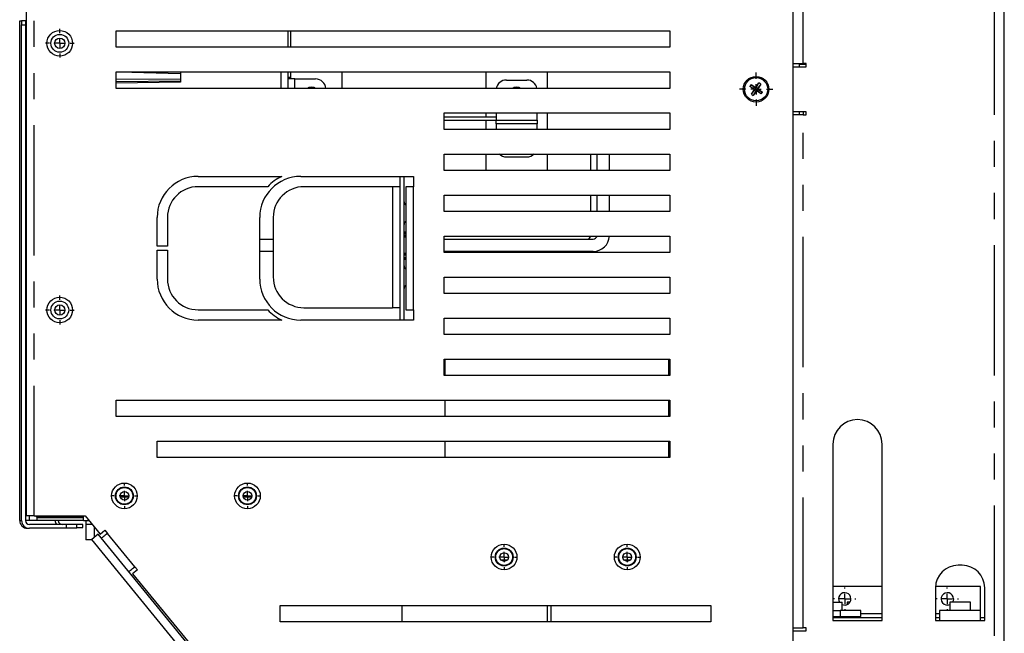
# Model space of a CAD drawing. Extents: x 89 to 295, y 55 to 285.
# Tile 25 of 27: x 247 to 295, y 140 to 170. Entities that reach past the tile are written whole.
import ezdxf

# ---------------------------------------------------------------- set-up
doc = ezdxf.new("R2010")
doc.units = 0
doc.linetypes.add('PHANTOM', pattern=[12.7, 6.35, -1.27, 1.27, -1.27, 1.27, -1.27])
doc.layers.get('0').update_dxf_attribs({"linetype": 'CONTINUOUS'})

# ---------------------------------------------------------------- blocks, each defined once
blk = doc.blocks.new('SW_CENTERMARKSYMBOL_40')
at = {"color": 0, "linetype": 'Continuous'}
for p, q in [((0, 0.5), (0, 0.55)), ((-0.5, 0), (-0.55, 0)), ((0, 0), (-0.25, 0)), ((0, 0), (0, 0.25)), ((0, 0), (0, -0.25)), ((0, 0), (0.25, 0)), ((0.5, 0), (0.55, 0)), ((0, -0.5), (0, -0.55))]:
    blk.add_line(p, q, dxfattribs=at)
blk = doc.blocks.new('SW_CENTERMARKSYMBOL_41')
at = {"color": 0, "linetype": 'Continuous'}
for p, q in [((0, 0.5), (0, 0.55)), ((-0.5, 0), (-0.55, 0)), ((0, 0), (-0.25, 0)), ((0, 0), (0, 0.25)), ((0, 0), (0, -0.25)), ((0, 0), (0.25, 0)), ((0.5, 0), (0.55, 0)), ((0, -0.5), (0, -0.55))]:
    blk.add_line(p, q, dxfattribs=at)
blk = doc.blocks.new('SW_CENTERMARKSYMBOL_46')
at = {"color": 0, "linetype": 'Continuous'}
for p, q in [((0, 0.5), (0, 0.815)), ((-0.5, 0), (-0.815, 0)), ((0, 0), (-0.25, 0)), ((0, 0), (0, 0.25)), ((0, 0), (0, -0.25)), ((0, 0), (0.25, 0)), ((0.5, 0), (0.815, 0)), ((0, -0.5), (0, -0.815))]:
    blk.add_line(p, q, dxfattribs=at)
blk = doc.blocks.new('SW_CENTERMARKSYMBOL_57')
at = {"color": 0, "linetype": 'Continuous'}
for p, q in [((0, 0.5), (0, 0.7)), ((-0.5, 0), (-0.7, 0)), ((0, 0), (-0.25, 0)), ((0, 0), (0, 0.25)), ((0, 0), (0, -0.25)), ((0, 0), (0.25, 0)), ((0.5, 0), (0.7, 0)), ((0, -0.5), (0, -0.7))]:
    blk.add_line(p, q, dxfattribs=at)
blk = doc.blocks.new('SW_CENTERMARKSYMBOL_58')
at = {"color": 0, "linetype": 'Continuous'}
for p, q in [((0, 0.5), (0, 0.7)), ((-0.5, 0), (-0.7, 0)), ((0, 0), (-0.25, 0)), ((0, 0), (0, 0.25)), ((0, 0), (0, -0.25)), ((0, 0), (0.25, 0)), ((0.5, 0), (0.7, 0)), ((0, -0.5), (0, -0.7))]:
    blk.add_line(p, q, dxfattribs=at)
blk = doc.blocks.new('SW_CENTERMARKSYMBOL_75')
at = {"color": 0, "linetype": 'Continuous'}
for p, q in [((0, 0.5), (0, 0.61)), ((-0.5, 0), (-0.61, 0)), ((0, 0), (-0.25, 0)), ((0, 0), (0, 0.25)), ((0, 0), (0, -0.25)), ((0, 0), (0.25, 0)), ((0.5, 0), (0.61, 0)), ((0, -0.5), (0, -0.61))]:
    blk.add_line(p, q, dxfattribs=at)
blk = doc.blocks.new('SW_CENTERMARKSYMBOL_76')
at = {"color": 0, "linetype": 'Continuous'}
for p, q in [((0, 0.5), (0, 0.61)), ((-0.5, 0), (-0.61, 0)), ((0, 0), (-0.25, 0)), ((0, 0), (0, 0.25)), ((0, 0), (0, -0.25)), ((0, 0), (0.25, 0)), ((0.5, 0), (0.61, 0)), ((0, -0.5), (0, -0.61))]:
    blk.add_line(p, q, dxfattribs=at)
blk = doc.blocks.new('SW_CENTERMARKSYMBOL_77')
at = {"color": 0, "linetype": 'Continuous'}
for p, q in [((0, 0.5), (0, 0.61)), ((-0.5, 0), (-0.61, 0)), ((0, 0), (-0.25, 0)), ((0, 0), (0, 0.25)), ((0, 0), (0, -0.25)), ((0, 0), (0.25, 0)), ((0.5, 0), (0.61, 0)), ((0, -0.5), (0, -0.61))]:
    blk.add_line(p, q, dxfattribs=at)
blk = doc.blocks.new('SW_CENTERMARKSYMBOL_78')
at = {"color": 0, "linetype": 'Continuous'}
for p, q in [((0, 0.5), (0, 0.61)), ((-0.5, 0), (-0.61, 0)), ((0, 0), (-0.25, 0)), ((0, 0), (0, 0.25)), ((0, 0), (0, -0.25)), ((0, 0), (0.25, 0)), ((0.5, 0), (0.61, 0)), ((0, -0.5), (0, -0.61))]:
    blk.add_line(p, q, dxfattribs=at)

msp = doc.modelspace()

# ---------------------------------------------------------------- linework, layer by layer
at = {"color": 58, "linetype": 'PHANTOM'}
for p, q in [((294.449, 222.848), (294.449, 123.539)), ((247.639, 146.144), (247.639, 215.794)), ((285.13, 168.194), (285.13, 187.194)), ((247.03, 170.084), (247.22, 170.084)), ((285.13, 168.194), (285.13, 168.144)), ((260.355, 166.987), (260.355, 167.444)), ((272.164, 165.784), (270.164, 165.784)), ((285.13, 165.844), (285.13, 165.694)), ((285.13, 140.694), (285.13, 165.694)), ((272.164, 165.253), (270.164, 165.253)), ((265.109, 162.194), (265.109, 156.294)), ((266.139, 156.194), (266.139, 162.194)), ((265.679, 159.994), (265.759, 159.994)), ((265.759, 159.894), (265.679, 159.894)), ((265.679, 159.829), (265.759, 159.829)), ((265.759, 159.729), (265.679, 159.729)), ((265.679, 158.959), (265.759, 158.959)), ((265.759, 158.859), (265.679, 158.859)), ((265.679, 158.749), (265.759, 158.749)), ((265.759, 158.649), (265.679, 158.649)), ((278.589, 153.494), (278.639, 153.494)), ((247.41, 145.924), (247.41, 146.144)), ((249.629, 146.085), (249.629, 146.074)), ((249.22, 145.544), (249.22, 145.734)), ((252.552, 143.672), (251.221, 145.297)), ((286.939, 141.544), (286.939, 141.244)), ((287.939, 141.395), (288.984, 141.395)), ((291.584, 141.395), (291.784, 141.395)), ((291.784, 141.053), (293.784, 141.053))]:
    msp.add_line(p, q, dxfattribs=at)
at = {"color": 7, "linetype": 'Continuous'}
for p, q in [((294.939, 123.444), (294.939, 222.944)), ((284.639, 128.644), (284.639, 217.744)), ((247.259, 215.794), (247.259, 146.144)), ((246.939, 145.924), (246.939, 170.284)), ((246.939, 170.284), (247.03, 170.284)), ((247.03, 170.284), (247.03, 170.084)), ((247.22, 170.284), (247.03, 170.284)), ((247.03, 145.924), (247.03, 170.084)), ((247.22, 170.284), (247.22, 170.084)), ((247.22, 170.284), (247.259, 170.284)), ((247.22, 170.084), (247.22, 145.924)), ((251.639, 168.987), (251.639, 169.787)), ((251.639, 169.787), (278.639, 169.787)), ((260.014, 169.787), (260.014, 168.987)), ((260.164, 168.987), (260.164, 169.787)), ((278.639, 169.787), (278.639, 168.987)), ((278.639, 168.987), (251.639, 168.987)), ((284.639, 168.194), (285.13, 168.194)), ((284.639, 168.044), (285.28, 168.044)), ((284.939, 168.194), (284.939, 168.044)), ((285.28, 168.144), (284.939, 168.144)), ((285.28, 168.194), (285.13, 168.194)), ((285.28, 168.044), (285.28, 168.194)), ((251.639, 166.987), (251.639, 167.787)), ((251.639, 167.787), (278.639, 167.787)), ((251.808, 167.787), (254.779, 167.711)), ((254.779, 167.787), (254.779, 167.711)), ((259.664, 167.787), (259.664, 166.987)), ((260.014, 167.787), (260.014, 167.519)), ((260.164, 167.519), (260.164, 167.787)), ((262.664, 166.987), (262.664, 167.787)), ((269.664, 167.787), (269.664, 166.987)), ((272.664, 166.987), (272.664, 167.787)), ((278.639, 167.787), (278.639, 166.987)), ((251.639, 167.433), (254.779, 167.459)), ((251.639, 167.328), (254.779, 167.355)), ((254.779, 167.287), (251.639, 167.232)), ((254.779, 167.459), (254.779, 167.355)), ((254.779, 167.355), (254.779, 167.287)), ((254.779, 167.327), (254.779, 167.327)), ((260.164, 167.519), (260.014, 167.519)), ((260.014, 167.519), (260.014, 167.444)), ((260.014, 167.444), (260.014, 166.987)), ((260.355, 167.444), (260.014, 167.444)), ((260.164, 167.444), (260.164, 167.519)), ((260.355, 167.444), (261.364, 167.444)), ((270.664, 167.394), (271.664, 167.394)), ((282.595, 167.173), (282.533, 167.08)), ((282.8, 166.936), (282.533, 167.08)), ((282.762, 166.928), (282.533, 167.08)), ((282.595, 167.173), (282.831, 166.982)), ((282.595, 167.173), (282.824, 167.021)), ((282.824, 167.021), (282.976, 167.25)), ((282.831, 166.982), (282.976, 167.25)), ((283.069, 167.188), (282.878, 166.952)), ((283.069, 167.188), (282.917, 166.959)), ((283.069, 167.188), (282.976, 167.25)), ((278.639, 166.987), (251.639, 166.987)), ((282.61, 166.699), (282.8, 166.936)), ((282.61, 166.699), (282.762, 166.928)), ((282.61, 166.699), (282.703, 166.637)), ((282.847, 166.905), (282.703, 166.637)), ((282.855, 166.866), (282.703, 166.637)), ((282.762, 166.928), (282.8, 166.936)), ((282.8, 166.936), (282.831, 166.982)), ((282.847, 166.905), (282.8, 166.936)), ((282.824, 167.021), (282.831, 166.982)), ((282.831, 166.982), (282.878, 166.952)), ((282.878, 166.952), (282.847, 166.905)), ((283.084, 166.714), (282.847, 166.905)), ((282.855, 166.866), (282.847, 166.905)), ((283.084, 166.714), (282.855, 166.866)), ((282.917, 166.959), (282.878, 166.952)), ((282.878, 166.952), (283.146, 166.807)), ((282.917, 166.959), (283.146, 166.807)), ((283.084, 166.714), (283.146, 166.807)), ((267.639, 164.987), (267.639, 165.787)), ((267.639, 165.787), (278.639, 165.787)), ((269.664, 165.787), (269.664, 165.594)), ((270.164, 165.784), (270.164, 165.787)), ((270.164, 165.784), (270.164, 165.444)), ((272.164, 165.787), (272.164, 165.784)), ((272.164, 165.444), (272.164, 165.784)), ((272.664, 164.987), (272.664, 165.787)), ((278.639, 165.787), (278.639, 164.987)), ((285.28, 165.844), (284.639, 165.844)), ((285.13, 165.694), (284.639, 165.694)), ((284.939, 165.844), (284.939, 165.694)), ((285.13, 165.694), (285.28, 165.694)), ((285.28, 165.694), (285.28, 165.844)), ((267.639, 165.594), (270.164, 165.594)), ((267.639, 165.444), (270.164, 165.444)), ((269.664, 165.444), (269.664, 164.987)), ((270.164, 165.444), (272.164, 165.444)), ((270.164, 165.253), (270.164, 165.444)), ((270.164, 165.253), (270.164, 164.987)), ((272.164, 165.444), (272.164, 165.253)), ((272.164, 164.987), (272.164, 165.253)), ((278.639, 164.987), (267.639, 164.987)), ((267.639, 162.987), (267.639, 163.787)), ((267.639, 163.787), (278.639, 163.787)), ((269.664, 163.787), (269.664, 162.987)), ((272.664, 162.987), (272.664, 163.787)), ((274.789, 162.987), (274.789, 163.787)), ((275.089, 162.987), (275.089, 163.787)), ((275.689, 162.987), (275.689, 163.787)), ((278.639, 163.787), (278.639, 162.987)), ((270.664, 163.644), (271.664, 163.644)), ((278.639, 162.987), (267.639, 162.987)), ((255.639, 162.694), (259.723, 162.694)), ((260.639, 162.694), (266.139, 162.694)), ((265.489, 162.194), (265.489, 162.694)), ((265.679, 155.694), (265.679, 162.694)), ((266.139, 162.694), (266.139, 162.194)), ((259.03, 162.194), (255.639, 162.194)), ((265.109, 162.194), (260.799, 162.194)), ((265.489, 162.194), (265.109, 162.194)), ((265.489, 156.294), (265.489, 162.194)), ((265.759, 162.194), (265.759, 156.194)), ((266.139, 162.194), (265.759, 162.194)), ((267.639, 160.987), (267.639, 161.787)), ((267.639, 161.787), (278.639, 161.787)), ((274.789, 160.987), (274.789, 161.787)), ((275.089, 160.987), (275.089, 161.787)), ((275.689, 160.987), (275.689, 161.787)), ((278.639, 161.787), (278.639, 160.987)), ((278.639, 160.987), (267.639, 160.987)), ((253.639, 159.294), (253.639, 160.694)), ((254.139, 160.694), (254.139, 159.294)), ((258.639, 157.694), (258.639, 160.694)), ((259.299, 160.694), (259.299, 157.794)), ((265.679, 159.944), (265.759, 159.944)), ((258.639, 159.644), (259.299, 159.644)), ((265.679, 159.779), (265.759, 159.779)), ((267.639, 158.987), (267.639, 159.787)), ((267.639, 159.787), (278.639, 159.787)), ((267.639, 159.644), (274.899, 159.644)), ((278.639, 159.787), (278.639, 158.987)), ((254.139, 159.294), (253.639, 159.294)), ((253.639, 159.094), (254.139, 159.094)), ((253.639, 157.694), (253.639, 159.094)), ((254.139, 159.094), (254.139, 157.694)), ((258.639, 159.044), (259.299, 159.044)), ((265.759, 158.909), (265.679, 158.909)), ((267.639, 159.044), (274.899, 159.044)), ((278.639, 158.987), (267.639, 158.987)), ((265.679, 158.699), (265.759, 158.699)), ((267.639, 156.987), (267.639, 157.787)), ((267.639, 157.787), (278.639, 157.787)), ((278.639, 157.787), (278.639, 156.987)), ((278.639, 156.987), (267.639, 156.987)), ((255.639, 156.194), (259.03, 156.194)), ((260.799, 156.294), (265.109, 156.294)), ((265.489, 156.294), (265.109, 156.294)), ((265.489, 155.694), (265.489, 156.294)), ((265.759, 156.194), (266.139, 156.194)), ((266.139, 156.194), (266.139, 155.694)), ((259.723, 155.694), (255.639, 155.694)), ((266.139, 155.694), (260.639, 155.694)), ((267.639, 154.987), (267.639, 155.787)), ((267.639, 155.787), (278.639, 155.787)), ((278.639, 155.787), (278.639, 154.987)), ((278.639, 154.987), (267.639, 154.987)), ((267.639, 152.987), (267.639, 153.787)), ((267.639, 153.787), (278.639, 153.787)), ((267.679, 152.987), (267.679, 153.787)), ((278.589, 153.494), (278.589, 153.787)), ((278.639, 153.787), (278.639, 152.987)), ((278.589, 152.987), (278.589, 153.494)), ((278.639, 152.987), (267.639, 152.987)), ((251.639, 150.987), (251.639, 151.787)), ((251.639, 151.787), (278.639, 151.787)), ((267.679, 150.987), (267.679, 151.787)), ((278.589, 150.987), (278.589, 151.787)), ((278.639, 151.787), (278.639, 150.987)), ((278.639, 150.987), (251.639, 150.987)), ((253.639, 148.987), (253.639, 149.787)), ((253.639, 149.787), (278.639, 149.787)), ((267.679, 148.987), (267.679, 149.787)), ((278.589, 148.987), (278.589, 149.787)), ((278.639, 149.787), (278.639, 148.987)), ((286.584, 149.644), (286.584, 141.044)), ((288.984, 141.044), (288.984, 149.644)), ((278.639, 148.987), (253.639, 148.987)), ((251.838, 147.084), (252.25, 147.084)), ((257.838, 147.084), (258.25, 147.084)), ((246.939, 145.924), (247.03, 145.924)), ((247.41, 145.924), (247.22, 145.924)), ((247.639, 146.144), (247.259, 146.144)), ((247.789, 145.924), (247.41, 145.924)), ((247.639, 146.144), (250.139, 146.144)), ((247.789, 145.924), (247.789, 146.074)), ((247.789, 146.074), (250.044, 146.074)), ((250.044, 145.924), (247.789, 145.924)), ((247.939, 146.085), (250.044, 146.085)), ((250.01, 146.074), (250.01, 146.085)), ((250.044, 145.924), (250.044, 146.144)), ((250.044, 145.924), (250.319, 145.924)), ((250.139, 146.144), (250.862, 145.261)), ((250.17, 145.924), (250.17, 145.724)), ((249.22, 145.734), (247.41, 145.734)), ((249.22, 145.544), (247.41, 145.544)), ((249.72, 145.734), (249.22, 145.734)), ((249.72, 145.544), (249.22, 145.544)), ((250.02, 145.734), (249.72, 145.734)), ((249.72, 145.544), (249.72, 145.734)), ((249.72, 145.584), (250.02, 145.584)), ((250.02, 145.584), (250.02, 145.734)), ((250.483, 145.724), (250.17, 145.724)), ((250.17, 145.724), (250.17, 144.974)), ((250.57, 145.618), (250.57, 145.099)), ((250.862, 145.261), (251.094, 145.452)), ((251.094, 145.452), (251.221, 145.297)), ((250.476, 144.974), (250.17, 144.974)), ((250.762, 145.256), (250.453, 145.003)), ((264.274, 128.131), (250.453, 145.003)), ((264.583, 128.385), (250.762, 145.256)), ((252.552, 143.672), (252.678, 143.518)), ((270.691, 143.984), (270.418, 143.984)), ((276.691, 143.984), (276.418, 143.984)), ((292.884, 143.744), (292.684, 143.744)), ((252.678, 143.518), (252.446, 143.328)), ((252.446, 143.328), (262.332, 131.26)), ((288.984, 142.704), (286.584, 142.704)), ((291.584, 142.644), (291.584, 141.044)), ((293.784, 142.704), (291.586, 142.704)), ((293.784, 141.544), (293.784, 142.704)), ((293.984, 141.044), (293.984, 142.644)), ((259.639, 140.987), (259.639, 141.787)), ((259.639, 141.787), (280.639, 141.787)), ((265.564, 141.787), (265.564, 140.987)), ((272.664, 140.987), (272.664, 141.787)), ((272.854, 140.987), (272.854, 141.787)), ((280.639, 141.787), (280.639, 140.987)), ((286.584, 141.944), (287.035, 141.944)), ((287.035, 141.544), (287.035, 141.944)), ((287.284, 141.944), (287.284, 141.832)), ((287.413, 141.944), (287.284, 141.944)), ((292.284, 141.944), (292.284, 141.544)), ((293.284, 141.944), (292.284, 141.944)), ((293.284, 141.544), (293.284, 141.944)), ((286.584, 141.544), (286.939, 141.544)), ((286.584, 141.244), (286.939, 141.244)), ((286.584, 141.204), (288.984, 141.204)), ((287.939, 141.544), (286.939, 141.544)), ((286.939, 141.244), (287.939, 141.244)), ((287.939, 141.244), (287.939, 141.544)), ((291.584, 141.204), (291.784, 141.204)), ((293.784, 141.544), (291.784, 141.544)), ((291.784, 141.544), (291.784, 141.053)), ((293.784, 141.053), (293.784, 141.544)), ((293.784, 141.204), (293.984, 141.204)), ((280.639, 140.987), (259.639, 140.987)), ((284.639, 140.694), (285.13, 140.694)), ((285.28, 140.694), (285.13, 140.694)), ((285.28, 140.544), (285.28, 140.694)), ((286.584, 141.044), (288.984, 141.044)), ((291.584, 141.044), (291.784, 141.044)), ((291.784, 141.053), (291.784, 141.044)), ((293.784, 141.044), (293.784, 141.053)), ((293.784, 141.044), (293.984, 141.044)), ((284.639, 140.544), (285.28, 140.544))]:
    msp.add_line(p, q, dxfattribs=at)
at = {"color": 7, "linetype": 'Continuous', "flags": 128}
for points in [[(261.164, 167.044), (261.051, 167.025), (260.974, 166.987)], [(261.355, 166.987), (261.278, 167.025), (261.164, 167.044)], [(271.164, 167.044), (271.051, 167.025), (270.974, 166.987)], [(271.355, 166.987), (271.278, 167.025), (271.164, 167.044)], [(251.221, 145.297), (251.163, 145.25), (251.108, 145.205), (251.057, 145.163), (251.013, 145.126), (250.976, 145.096), (250.949, 145.074), (250.932, 145.06), (250.927, 145.056)], [(252.257, 143.431), (252.263, 143.436), (252.28, 143.45), (252.307, 143.472), (252.344, 143.502), (252.388, 143.538), (252.439, 143.58), (252.494, 143.625), (252.552, 143.672)], [(292.459, 142.104), (292.441, 142.002), (292.413, 141.944)]]:
    msp.add_lwpolyline(points, dxfattribs=at)
at = {"color": 7, "linetype": 'Continuous'}
for centre, radius in [((248.892, 169.184), 0.625), ((248.892, 169.184), 0.435), ((248.892, 169.184), 0.25), ((282.839, 166.944), 0.625), ((282.839, 166.944), 0.565), ((248.892, 156.184), 0.625), ((248.892, 156.184), 0.435), ((248.892, 156.184), 0.25), ((252.044, 147.124), 0.625), ((252.044, 147.124), 0.435), ((258.044, 147.124), 0.625), ((258.044, 147.124), 0.435), ((252.044, 147.124), 0.21), ((258.044, 147.124), 0.21), ((270.555, 144.144), 0.625), ((270.555, 144.144), 0.435), ((276.555, 144.144), 0.625), ((276.555, 144.144), 0.435), ((270.555, 144.144), 0.21), ((276.555, 144.144), 0.21)]:
    msp.add_circle(centre, radius, dxfattribs=at)
for centre, radius, start, end in [((261.364, 166.944), 0.5, 5.0127, 90), ((270.664, 166.894), 0.5, 90, 169.2003), ((271.664, 166.894), 0.5, 10.7997, 90), ((270.664, 164.144), 0.5, 225.4487, 270), ((271.664, 164.144), 0.5, 270, 314.5513), ((255.639, 160.694), 2, 90, 180), ((260.639, 160.694), 2, 90, 180), ((260.639, 160.694), 2.2, 114.62, 137.0141), ((255.639, 160.694), 1.5, 90, 180), ((260.799, 160.694), 1.5, 90, 180), ((265.879, 161.459), 0.2, 180, 232.9508), ((265.879, 160.359), 0.2, 127.0492, 180), ((274.599, 159.834), 0.19, 270, 345.775), ((274.899, 159.834), 0.191, 270, 345.775), ((274.899, 159.834), 0.791, 270, 356.6051), ((265.879, 158.329), 0.2, 180, 232.9508), ((255.639, 157.694), 2, 180, 270), ((255.639, 157.694), 1.5, 180, 270), ((260.639, 157.694), 2, 180, 270), ((260.799, 157.794), 1.5, 180, 270), ((265.879, 157.229), 0.2, 127.0492, 180), ((260.639, 157.694), 2.2, 222.9859, 245.38), ((287.784, 149.644), 1.2, 0, 180), ((247.32, 145.924), 0.381, 180, 270), ((247.41, 145.924), 0.38, 180, 270), ((247.41, 145.924), 0.19, 180, 270), ((247.939, 146.575), 0.49, 241.608, 270), ((249.01, 145.924), 0.341, 180, 214.0192), ((249.01, 145.924), 0.191, 180, 270), ((292.684, 142.644), 1.1, 90, 180), ((292.884, 142.644), 1.1, 0, 90), ((287.159, 142.104), 0.3, 0, 212.406), ((287.159, 142.104), 0.3, 245.4282, 0), ((292.159, 142.104), 0.3, 0, 294.6243)]:
    msp.add_arc(centre, radius, start, end, dxfattribs=at)
msp.add_open_spline([(254.779, 167.711), (254.779, 167.71), (254.779, 167.708), (254.779, 167.704), (254.779, 167.699), (254.779, 167.693), (254.779, 167.686), (254.779, 167.674), (254.779, 167.652), (254.779, 167.619), (254.779, 167.581), (254.779, 167.545), (254.779, 167.513), (254.779, 167.486), (254.779, 167.468), (254.779, 167.459)], degree=3, knots=[0, 0, 0, 0, 0.042035, 0.083659, 0.125082, 0.166514, 0.208165, 0.250245, 0.375081, 0.500076, 0.624912, 0.749906, 0.833517, 0.916318, 1, 1, 1, 1], dxfattribs=at)
at = {"color": 58, "linetype": 'PHANTOM'}
for points in [[(252.044, 147.534), (251.935, 147.534), (251.831, 147.491), (251.677, 147.337), (251.634, 147.233), (251.634, 147.015), (251.677, 146.911), (251.831, 146.757), (251.935, 146.714), (252.153, 146.714), (252.257, 146.757), (252.411, 146.911), (252.454, 147.015), (252.454, 147.233), (252.411, 147.337), (252.257, 147.491), (252.153, 147.534), (252.044, 147.534)], [(258.044, 147.534), (257.935, 147.534), (257.831, 147.491), (257.677, 147.337), (257.634, 147.233), (257.634, 147.015), (257.677, 146.911), (257.831, 146.757), (257.935, 146.714), (258.153, 146.714), (258.257, 146.757), (258.411, 146.911), (258.454, 147.015), (258.454, 147.233), (258.411, 147.337), (258.257, 147.491), (258.153, 147.534), (258.044, 147.534)], [(270.555, 144.554), (270.446, 144.554), (270.342, 144.51), (270.188, 144.357), (270.145, 144.252), (270.145, 144.035), (270.188, 143.931), (270.342, 143.777), (270.446, 143.734), (270.664, 143.734), (270.768, 143.777), (270.922, 143.931), (270.965, 144.035), (270.965, 144.252), (270.922, 144.357), (270.768, 144.51), (270.664, 144.554), (270.555, 144.554)], [(276.555, 144.554), (276.446, 144.554), (276.342, 144.51), (276.188, 144.357), (276.145, 144.252), (276.145, 144.035), (276.188, 143.931), (276.342, 143.777), (276.446, 143.734), (276.664, 143.734), (276.768, 143.777), (276.922, 143.931), (276.965, 144.035), (276.965, 144.252), (276.922, 144.357), (276.768, 144.51), (276.664, 144.554), (276.555, 144.554)]]:
    msp.add_open_spline(points, degree=3, knots=[0, 0, 0, 0, 0.125, 0.125, 0.25, 0.25, 0.375, 0.375, 0.5, 0.5, 0.625, 0.625, 0.75, 0.75, 0.875, 0.875, 1, 1, 1, 1], dxfattribs=at)

# ---------------------------------------------------------------- block references
at = {"color": 7, "linetype": 'Continuous'}
for name, p in [('SW_CENTERMARKSYMBOL_57', (248.892, 169.184)), ('SW_CENTERMARKSYMBOL_46', (282.839, 166.944)), ('SW_CENTERMARKSYMBOL_58', (248.892, 156.184)), ('SW_CENTERMARKSYMBOL_75', (252.044, 147.124)), ('SW_CENTERMARKSYMBOL_76', (258.044, 147.124)), ('SW_CENTERMARKSYMBOL_78', (270.555, 144.144)), ('SW_CENTERMARKSYMBOL_77', (276.555, 144.144)), ('SW_CENTERMARKSYMBOL_41', (287.159, 142.104)), ('SW_CENTERMARKSYMBOL_40', (292.159, 142.104))]:
    msp.add_blockref(name, p, dxfattribs=at)

doc.saveas('drawing.dxf')
